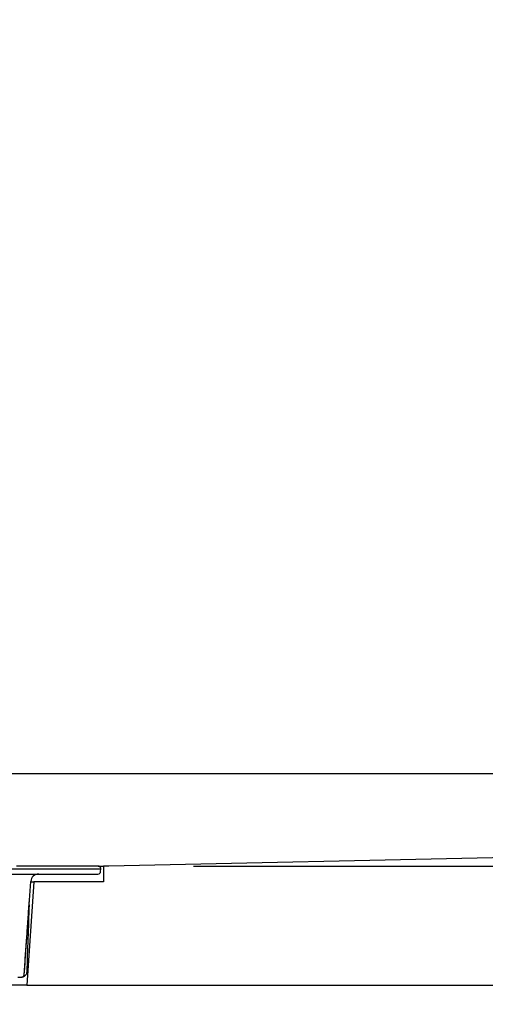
# Model space of a CAD drawing. Header units: millimetres. Extents: x -18288 to 18288, y -400 to 5820.
# Tile 24 of 26: x 2409 to 2497, y 5288 to 5474. Entities that reach past the tile are written whole.
import ezdxf

# ---------------------------------------------------------------- set-up
doc = ezdxf.new("R2010")
doc.units = ezdxf.units.MM
doc.header["$LTSCALE"] = 20
doc.layers.add('_Sichtbarkanten', color=7, linetype='Continuous', lineweight=25)
doc.layers.add('Bemaßung (ISO)', color=7, linetype='Continuous', lineweight=25)
doc.styles.add('Notiztext (ISO)', font='verdana.ttf')
doc.dimstyles.new('wedi USA', dxfattribs={"dimscale": 20, "dimtxt": 2.5, "dimasz": 4, "dimexe": 2, "dimexo": 0.8, "dimgap": 0.3, "dimtad": 1, "dimdec": 1, "dimrnd": 1e-08, "dimtxsty": 'Notiztext (ISO)', "dimcen": 0.09, "dimclrd": 7, "dimclre": 7, "dimclrt": 256, "dimadec": 0, "dimazin": 2, "dimtfac": 0.6, "dimtmove": 0, "dimatfit": 3, "dimfxl": 1, "dimtolj": 1, "dimlwd": -1, "dimlwe": -1, "dimarcsym": 0})

# ---------------------------------------------------------------- blocks, each defined once
blk = doc.blocks.new('*D68')
at = {"layer": 'Bemaßung (ISO)', "color": 7, "transparency": 16777216}
for p, q in [((3473.32, 5393.92), (3473.32, 5473.92)), ((2442.16, 5313.92), (3513.32, 5313.92)), ((3473.32, 5291.42), (3473.32, 5313.92)), ((3280.08, 5291.42), (3513.32, 5291.42)), ((3473.32, 5211.42), (3473.32, 5131.42))]:
    blk.add_line(p, q, dxfattribs=at)
for points in [[(3459.99, 5393.92), (3486.66, 5393.92), (3473.32, 5313.92)], [(3459.99, 5211.42), (3486.66, 5211.42), (3473.32, 5291.42)]]:
    blk.add_solid(points, dxfattribs=at)
at = {"layer": 'Defpoints', "color": 0, "transparency": 16777216}
for p in [(2426.16, 5313.92), (3473.32, 5313.92), (3264.08, 5291.42)]:
    blk.add_point(p, dxfattribs=at)
at = {"layer": 'Bemaßung (ISO)', "transparency": 16777216, "insert": (3401.91, 5111.67), "char_height": 50, "attachment_point": 1, "rotation": 90, "style": 'Notiztext (ISO)'}
blk.add_mtext('\\A1;22,5 [7/8]"', dxfattribs=at)

msp = doc.modelspace()

# ---------------------------------------------------------------- linework, layer by layer
at = {"layer": '_Sichtbarkanten'}
for p, q in [((1447.99, 5331.42), (3251.36, 5331.42)), ((3251.36, 5331.42), (2426.16, 5313.92)), ((2424.16, 5313.92), (2408.75, 5313.92)), ((2424.16, 5313.92), (2425.18, 5313.92)), ((2425.18, 5313.92), (2425.18, 5310.92)), ((2426.16, 5313.92), (2425.18, 5313.92)), ((2407.69, 5312.42), (2412.9, 5312.42)), ((2407.88, 5313.42), (2424.61, 5313.42)), ((2412.9, 5312.42), (2412.94, 5312.42)), ((2412.94, 5312.42), (2424.14, 5312.42)), ((2424.61, 5313.42), (2424.66, 5313.42)), ((2424.64, 5312.9), (2424.66, 5313.42)), ((2424.66, 5313.42), (2424.66, 5313.45)), ((2410.21, 5293.38), (2411.44, 5311.02)), ((2412.04, 5310.92), (2410.68, 5291.42)), ((2411.44, 5310.92), (2412.04, 5310.92)), ((2425.18, 5310.92), (2412.04, 5310.92)), ((2409.03, 5292.92), (2409.71, 5292.92)), ((2410.68, 5291.42), (2288.68, 5291.42)), ((2410.68, 5291.42), (3264.08, 5291.42))]:
    msp.add_line(p, q, dxfattribs=at)
for centre, radius, start, end in [((2424.16, 5313.42), 0.5, 3.727, 90), ((2412.94, 5310.92), 1.5, 90, 176), ((2424.14, 5312.92), 0.5, 270, 358), ((2409.71, 5293.42), 0.5, 270, 356)]:
    msp.add_arc(centre, radius, start, end, dxfattribs=at)
for points, knots in [([(2410.24, 5293.9), (2410.39, 5296.11), (2410.55, 5298.33), (2410.78, 5301.65), (2410.85, 5302.76), (2410.97, 5304.42), (2411.01, 5304.97), (2411.06, 5305.8), (2411.08, 5306.08), (2411.11, 5306.5), (2411.12, 5306.64), (2411.13, 5306.84), (2411.14, 5306.91), (2411.14, 5307.02), (2411.15, 5307.05), (2411.15, 5307.1), (2411.15, 5307.12), (2411.15, 5307.15), (2411.15, 5307.15), (2411.15, 5307.17), (2411.15, 5307.17), (2411.15, 5307.18), (2411.15, 5307.18), (2411.15, 5307.18), (2411.15, 5307.18), (2411.15, 5307.18), (2411.15, 5307.18), (2411.15, 5307.18)], [0, 0, 0, 0, 0.665736, 0.665736, 0.998986, 0.998986, 1.165913, 1.165913, 1.249639, 1.249639, 1.291738, 1.291738, 1.312998, 1.312998, 1.32381, 1.32381, 1.329366, 1.329366, 1.332261, 1.332261, 1.333794, 1.333794, 1.334616, 1.334616, 1.335057, 1.335057, 1.335527, 1.335527, 1.335527, 1.335527]), ([(2409.69, 5292.92), (2409.77, 5292.92), (2409.85, 5292.94), (2409.99, 5293.01), (2410.06, 5293.06), (2410.15, 5293.19), (2410.18, 5293.27), (2410.2, 5293.36), (2410.2, 5293.37), (2410.2, 5293.38)], [0, 0, 0, 0, 0.0343623, 0.0343623, 0.0675468, 0.0675468, 0.0980652, 0.0980652, 0.1025173, 0.1025173, 0.1025173, 0.1025173]), ([(2410.68, 5293.88), (2410.68, 5293.77), (2410.66, 5293.66), (2410.58, 5293.46), (2410.53, 5293.37), (2410.39, 5293.2), (2410.31, 5293.13), (2410.13, 5293.02), (2410.03, 5292.97), (2409.88, 5292.93), (2409.83, 5292.93), (2409.78, 5292.92)], [0, 0, 0, 0, 0.032506, 0.032506, 0.0643591, 0.0643591, 0.0962358, 0.0962358, 0.1281096, 0.1281096, 0.1435074, 0.1435074, 0.1435074, 0.1435074]), ([(2410.2, 5293.38), (2410.21, 5293.51), (2410.22, 5293.64), (2410.23, 5293.81), (2410.23, 5293.86), (2410.24, 5293.9)], [0, 0, 0, 0, 0.03935995, 0.03935995, 0.05251596, 0.05251596, 0.05251596, 0.05251596])]:
    msp.add_open_spline(points, degree=3, knots=knots, dxfattribs=at)
for points in [[(2411.13, 5306.57), (2410.98, 5302.34), (2410.83, 5298.11), (2410.68, 5293.88)], [(2409.68, 5292.92), (2409.68, 5292.92), (2409.68, 5292.92), (2409.69, 5292.92)]]:
    msp.add_open_spline(points, degree=3, dxfattribs=at)

# ---------------------------------------------------------------- dimensions: what is measured, and where the dimension line sits
at = {"layer": 'Bemaßung (ISO)', "color": 7}
dim = msp.add_linear_dim(base=(3473.32, 5313.92), p1=(3264.08, 5291.42), p2=(2426.16, 5313.92), angle=270, text='<>"', dimstyle='wedi USA', override={"dimgap": 0.3, "dimdec": 1, "dimtol": 0, "dimlim": 0, "dimtp": 0, "dimtm": 0, "dimtdec": 2, "dimtofl": 1, "dimatfit": 1}, dxfattribs=at)
dim.commit()
dim.dimension.update_dxf_attribs({"geometry": '*D68', "text_midpoint": (3473.32, 5302.67), "dimtype": 160})

doc.saveas('drawing.dxf')
